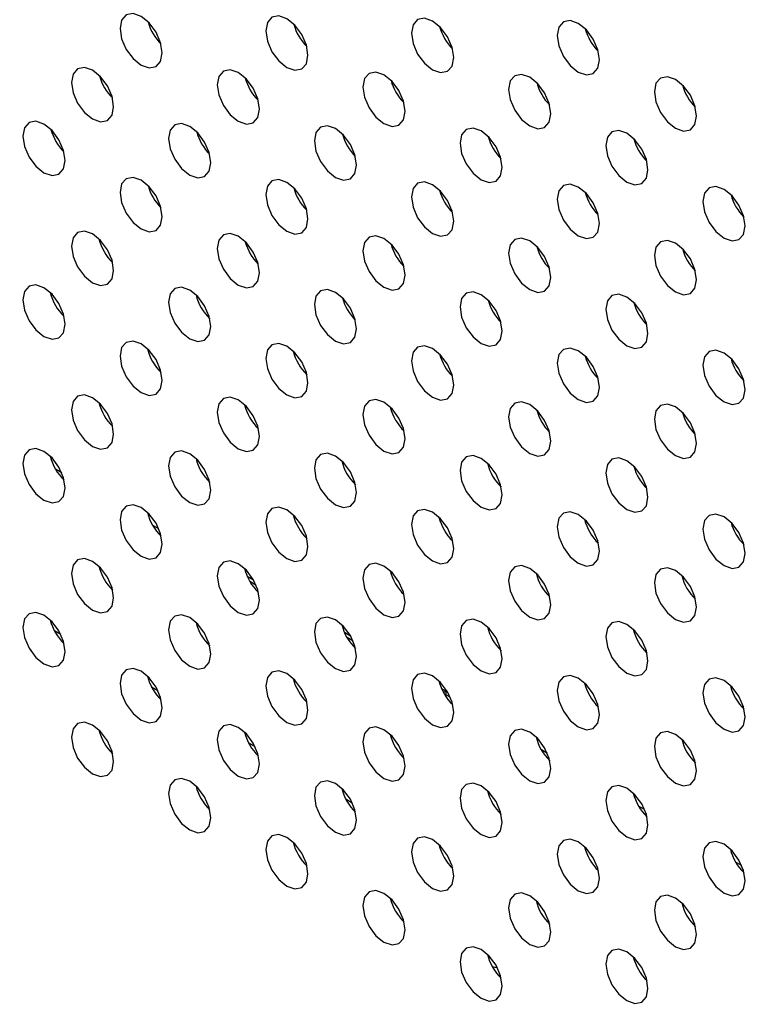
# Model space of a CAD drawing. Header units: millimetres. Extents: x 0 to 844, y -2 to 552.
# Tile 74 of 151: x 617.7 to 620.61, y 421.3 to 425.22. Entities that reach past the tile are written whole.
import ezdxf

# ---------------------------------------------------------------- set-up
doc = ezdxf.new("R2010")
doc.units = ezdxf.units.MM
doc.styles.get("Standard").update_dxf_attribs({"font": 'GOTHIC.TTF'})
doc.dimstyles.new('SLDDIMSTYLE7', dxfattribs={"dimtxt": 0.18, "dimasz": 1.3208, "dimexe": 0, "dimexo": 0.0625, "dimgap": 0, "dimtad": 0, "dimtih": 1, "dimtoh": 1, "dimdec": 0, "dimrnd": 1e-09, "dimzin": 0, "dimdsep": 46, "dimtxsty": 'STANDARD', "dimblk1": 'DOT', "dimblk2": 'DOT', "dimsah": 1, "dimcen": 0.09, "dimadec": 0, "dimazin": 0, "dimtfac": 1.3208, "dimtdec": 0, "dimtofl": 0, "dimtmove": 0, "dimatfit": 3, "dimldrblk": 'DOT', "dimfxl": 1, "dimfrac": 2, "dimtolj": 1, "dimtzin": 0, "dimarcsym": 0})

# ---------------------------------------------------------------- blocks, each defined once
blk = doc.blocks.new('_Dot')
at = {"color": 0, "linetype": 'ByBlock', "lineweight": -2}
blk.add_line((-0.5, 0), (-1, 0), dxfattribs=at)
at = {"color": 0, "linetype": 'ByBlock', "const_width": 0.5}
blk.add_lwpolyline([(-0.25, 0, 1), (0.25, 0, 1)], format="xyb", close=True, dxfattribs=at)

msp = doc.modelspace()

# ---------------------------------------------------------------- linework, layer by layer
at = {"color": 7, "linetype": 'Continuous', "lineweight": 25}
for p, q in [((617.8653, 423.4162), (617.841, 423.4302)), ((618.2532, 423.1923), (618.2289, 423.2063)), ((618.6061, 423.0036), (618.6307, 422.9894)), ((618.6411, 422.9683), (618.6168, 422.9824)), ((617.8619, 422.7704), (617.8365, 422.7851)), ((618.994, 422.7797), (619.0186, 422.7655)), ((619.029, 422.7444), (619.0048, 422.7584)), ((618.2498, 422.5465), (618.2244, 422.5611)), ((619.3819, 422.5557), (619.4002, 422.5452)), ((619.4002, 422.5452), (619.39, 422.5393)), ((619.4002, 422.5301), (619.4002, 422.5452)), ((619.417, 422.5205), (619.3927, 422.5345)), ((618.6378, 422.3225), (618.6123, 422.3372)), ((619.8049, 422.2965), (619.7806, 422.3105)), ((619.0257, 422.0986), (619.0003, 422.1133)), ((620.1928, 422.0726), (620.1685, 422.0866)), ((620.5807, 421.8486), (620.5564, 421.8627))]:
    msp.add_line(p, q, dxfattribs=at)
at = {"color": 8, "linetype": 'Continuous', "lineweight": 25}
msp.add_line((620.5891, 421.8206), (620.5899, 421.8211), dxfattribs=at)
at = {"color": 7, "linetype": 'Continuous', "lineweight": 25, "flags": 128}
for points in [[(618.2667, 425.0916), (618.2603, 425.1325), (618.2421, 425.1746), (618.2147, 425.2114), (618.1825, 425.2374), (618.1503, 425.2486), (618.123, 425.2433), (618.1047, 425.2223), (618.0983, 425.1888), (618.1047, 425.1479), (618.123, 425.1058), (618.1503, 425.069), (618.1825, 425.043), (618.2147, 425.0318), (618.2421, 425.0371), (618.2603, 425.0581), (618.2667, 425.0916)], [(618.8486, 425.0824), (618.8422, 425.1233), (618.8239, 425.1653), (618.7966, 425.2022), (618.7644, 425.2282), (618.7322, 425.2394), (618.7049, 425.2341), (618.6866, 425.2131), (618.6802, 425.1796), (618.6866, 425.1387), (618.7049, 425.0966), (618.7322, 425.0597), (618.7644, 425.0338), (618.7966, 425.0226), (618.8239, 425.0279), (618.8422, 425.0489), (618.8486, 425.0824)], [(619.4305, 425.0731), (619.4241, 425.114), (619.4058, 425.1561), (619.3785, 425.1929), (619.3463, 425.2189), (619.3141, 425.2301), (619.2867, 425.2248), (619.2685, 425.2038), (619.2621, 425.1703), (619.2685, 425.1294), (619.2867, 425.0873), (619.3141, 425.0505), (619.3463, 425.0245), (619.3785, 425.0133), (619.4058, 425.0186), (619.4241, 425.0396), (619.4305, 425.0731)], [(620.0123, 425.0639), (620.0059, 425.1048), (619.9877, 425.1468), (619.9604, 425.1837), (619.9281, 425.2097), (619.8959, 425.2209), (619.8686, 425.2156), (619.8504, 425.1946), (619.844, 425.1611), (619.8504, 425.1202), (619.8686, 425.0781), (619.8959, 425.0412), (619.9281, 425.0152), (619.9604, 425.004), (619.9877, 425.0094), (620.0059, 425.0304), (620.0123, 425.0639)], [(618.0727, 424.8769), (618.0663, 424.9178), (618.0481, 424.9599), (618.0208, 424.9968), (617.9885, 425.0228), (617.9563, 425.034), (617.929, 425.0286), (617.9108, 425.0076), (617.9044, 424.9741), (617.9108, 424.9332), (617.929, 424.8912), (617.9563, 424.8543), (617.9885, 424.8283), (618.0208, 424.8171), (618.0481, 424.8224), (618.0663, 424.8434), (618.0727, 424.8769)], [(618.6546, 424.8677), (618.6482, 424.9086), (618.63, 424.9507), (618.6027, 424.9875), (618.5704, 425.0135), (618.5382, 425.0247), (618.5109, 425.0194), (618.4927, 424.9984), (618.4863, 424.9649), (618.4927, 424.924), (618.5109, 424.8819), (618.5382, 424.8451), (618.5704, 424.8191), (618.6027, 424.8079), (618.63, 424.8132), (618.6482, 424.8342), (618.6546, 424.8677)], [(619.2365, 424.8584), (619.2301, 424.8993), (619.2118, 424.9414), (619.1845, 424.9783), (619.1523, 425.0042), (619.1201, 425.0155), (619.0928, 425.0101), (619.0745, 424.9891), (619.0681, 424.9556), (619.0745, 424.9147), (619.0928, 424.8727), (619.1201, 424.8358), (619.1523, 424.8098), (619.1845, 424.7986), (619.2118, 424.8039), (619.2301, 424.8249), (619.2365, 424.8584)], [(619.8184, 424.8492), (619.812, 424.8901), (619.7937, 424.9321), (619.7664, 424.969), (619.7342, 424.995), (619.702, 425.0062), (619.6747, 425.0009), (619.6564, 424.9799), (619.65, 424.9464), (619.6564, 424.9055), (619.6747, 424.8634), (619.702, 424.8265), (619.7342, 424.8005), (619.7664, 424.7894), (619.7937, 424.7947), (619.812, 424.8157), (619.8184, 424.8492)], [(620.4002, 424.8399), (620.3938, 424.8808), (620.3756, 424.9229), (620.3483, 424.9597), (620.3161, 424.9857), (620.2838, 424.9969), (620.2565, 424.9916), (620.2383, 424.9706), (620.2319, 424.9371), (620.2383, 424.8962), (620.2565, 424.8541), (620.2838, 424.8173), (620.3161, 424.7913), (620.3483, 424.7801), (620.3756, 424.7854), (620.3938, 424.8064), (620.4002, 424.8399)], [(617.8788, 424.6622), (617.8724, 424.7031), (617.8541, 424.7452), (617.8268, 424.7821), (617.7946, 424.8081), (617.7624, 424.8193), (617.7351, 424.814), (617.7168, 424.7929), (617.7104, 424.7594), (617.7168, 424.7185), (617.7351, 424.6765), (617.7624, 424.6396), (617.7946, 424.6136), (617.8268, 424.6024), (617.8541, 424.6077), (617.8724, 424.6287), (617.8788, 424.6622)], [(618.4607, 424.653), (618.4542, 424.6939), (618.436, 424.736), (618.4087, 424.7728), (618.3765, 424.7988), (618.3442, 424.81), (618.3169, 424.8047), (618.2987, 424.7837), (618.2923, 424.7502), (618.2987, 424.7093), (618.3169, 424.6672), (618.3442, 424.6304), (618.3765, 424.6044), (618.4087, 424.5932), (618.436, 424.5985), (618.4542, 424.6195), (618.4607, 424.653)], [(619.0425, 424.6437), (619.0361, 424.6846), (619.0179, 424.7267), (618.9906, 424.7636), (618.9584, 424.7896), (618.9261, 424.8008), (618.8988, 424.7954), (618.8806, 424.7744), (618.8742, 424.7409), (618.8806, 424.7), (618.8988, 424.658), (618.9261, 424.6211), (618.9584, 424.5951), (618.9906, 424.5839), (619.0179, 424.5892), (619.0361, 424.6102), (619.0425, 424.6437)], [(619.6244, 424.6345), (619.618, 424.6754), (619.5998, 424.7175), (619.5724, 424.7543), (619.5402, 424.7803), (619.508, 424.7915), (619.4807, 424.7862), (619.4624, 424.7652), (619.456, 424.7317), (619.4624, 424.6908), (619.4807, 424.6487), (619.508, 424.6119), (619.5402, 424.5859), (619.5724, 424.5747), (619.5998, 424.58), (619.618, 424.601), (619.6244, 424.6345)], [(620.2063, 424.6252), (620.1999, 424.6661), (620.1816, 424.7082), (620.1543, 424.745), (620.1221, 424.771), (620.0899, 424.7822), (620.0626, 424.7769), (620.0443, 424.7559), (620.0379, 424.7224), (620.0443, 424.6815), (620.0626, 424.6394), (620.0899, 424.6026), (620.1221, 424.5766), (620.1543, 424.5654), (620.1816, 424.5707), (620.1999, 424.5917), (620.2063, 424.6252)], [(618.2667, 424.4383), (618.2603, 424.4792), (618.2421, 424.5213), (618.2147, 424.5581), (618.1825, 424.5841), (618.1503, 424.5953), (618.123, 424.59), (618.1047, 424.569), (618.0983, 424.5355), (618.1047, 424.4946), (618.123, 424.4525), (618.1503, 424.4157), (618.1825, 424.3897), (618.2147, 424.3785), (618.2421, 424.3838), (618.2603, 424.4048), (618.2667, 424.4383)], [(618.8486, 424.4291), (618.8422, 424.47), (618.8239, 424.512), (618.7966, 424.5489), (618.7644, 424.5749), (618.7322, 424.5861), (618.7049, 424.5808), (618.6866, 424.5598), (618.6802, 424.5263), (618.6866, 424.4854), (618.7049, 424.4433), (618.7322, 424.4064), (618.7644, 424.3804), (618.7966, 424.3692), (618.8239, 424.3745), (618.8422, 424.3956), (618.8486, 424.4291)], [(619.4305, 424.4198), (619.4241, 424.4607), (619.4058, 424.5028), (619.3785, 424.5396), (619.3463, 424.5656), (619.3141, 424.5768), (619.2867, 424.5715), (619.2685, 424.5505), (619.2621, 424.517), (619.2685, 424.4761), (619.2867, 424.434), (619.3141, 424.3972), (619.3463, 424.3712), (619.3785, 424.36), (619.4058, 424.3653), (619.4241, 424.3863), (619.4305, 424.4198)], [(620.0123, 424.4105), (620.0059, 424.4515), (619.9877, 424.4935), (619.9604, 424.5304), (619.9281, 424.5564), (619.8959, 424.5676), (619.8686, 424.5623), (619.8504, 424.5413), (619.844, 424.5078), (619.8504, 424.4668), (619.8686, 424.4248), (619.8959, 424.3879), (619.9281, 424.3619), (619.9604, 424.3507), (619.9877, 424.356), (620.0059, 424.377), (620.0123, 424.4105)], [(620.5942, 424.4013), (620.5878, 424.4422), (620.5696, 424.4843), (620.5423, 424.5211), (620.51, 424.5471), (620.4778, 424.5583), (620.4505, 424.553), (620.4323, 424.532), (620.4258, 424.4985), (620.4323, 424.4576), (620.4505, 424.4155), (620.4778, 424.3787), (620.51, 424.3527), (620.5423, 424.3415), (620.5696, 424.3468), (620.5878, 424.3678), (620.5942, 424.4013)], [(618.0727, 424.2236), (618.0663, 424.2645), (618.0481, 424.3066), (618.0208, 424.3434), (617.9885, 424.3694), (617.9563, 424.3806), (617.929, 424.3753), (617.9108, 424.3543), (617.9044, 424.3208), (617.9108, 424.2799), (617.929, 424.2378), (617.9563, 424.201), (617.9885, 424.175), (618.0208, 424.1638), (618.0481, 424.1691), (618.0663, 424.1901), (618.0727, 424.2236)], [(618.6546, 424.2144), (618.6482, 424.2553), (618.63, 424.2973), (618.6027, 424.3342), (618.5704, 424.3602), (618.5382, 424.3714), (618.5109, 424.3661), (618.4927, 424.3451), (618.4863, 424.3116), (618.4927, 424.2707), (618.5109, 424.2286), (618.5382, 424.1917), (618.5704, 424.1657), (618.6027, 424.1545), (618.63, 424.1599), (618.6482, 424.1809), (618.6546, 424.2144)], [(619.2365, 424.2051), (619.2301, 424.246), (619.2118, 424.2881), (619.1845, 424.3249), (619.1523, 424.3509), (619.1201, 424.3621), (619.0928, 424.3568), (619.0745, 424.3358), (619.0681, 424.3023), (619.0745, 424.2614), (619.0928, 424.2193), (619.1201, 424.1825), (619.1523, 424.1565), (619.1845, 424.1453), (619.2118, 424.1506), (619.2301, 424.1716), (619.2365, 424.2051)], [(619.8184, 424.1959), (619.812, 424.2368), (619.7937, 424.2788), (619.7664, 424.3157), (619.7342, 424.3417), (619.702, 424.3529), (619.6747, 424.3476), (619.6564, 424.3266), (619.65, 424.2931), (619.6564, 424.2522), (619.6747, 424.2101), (619.702, 424.1732), (619.7342, 424.1472), (619.7664, 424.136), (619.7937, 424.1413), (619.812, 424.1623), (619.8184, 424.1959)], [(620.4002, 424.1866), (620.3938, 424.2275), (620.3756, 424.2696), (620.3483, 424.3064), (620.3161, 424.3324), (620.2838, 424.3436), (620.2565, 424.3383), (620.2383, 424.3173), (620.2319, 424.2838), (620.2383, 424.2429), (620.2565, 424.2008), (620.2838, 424.164), (620.3161, 424.138), (620.3483, 424.1268), (620.3756, 424.1321), (620.3938, 424.1531), (620.4002, 424.1866)], [(617.8788, 424.0089), (617.8724, 424.0498), (617.8541, 424.0919), (617.8268, 424.1287), (617.7946, 424.1547), (617.7624, 424.1659), (617.7351, 424.1606), (617.7168, 424.1396), (617.7104, 424.1061), (617.7168, 424.0652), (617.7351, 424.0232), (617.7624, 423.9863), (617.7946, 423.9603), (617.8268, 423.9491), (617.8541, 423.9544), (617.8724, 423.9754), (617.8788, 424.0089)], [(618.4607, 423.9997), (618.4542, 424.0406), (618.436, 424.0827), (618.4087, 424.1195), (618.3765, 424.1455), (618.3442, 424.1567), (618.3169, 424.1514), (618.2987, 424.1304), (618.2923, 424.0969), (618.2987, 424.056), (618.3169, 424.0139), (618.3442, 423.9771), (618.3765, 423.9511), (618.4087, 423.9399), (618.436, 423.9452), (618.4542, 423.9662), (618.4607, 423.9997)], [(619.0425, 423.9904), (619.0361, 424.0313), (619.0179, 424.0734), (618.9906, 424.1102), (618.9584, 424.1362), (618.9261, 424.1474), (618.8988, 424.1421), (618.8806, 424.1211), (618.8742, 424.0876), (618.8806, 424.0467), (618.8988, 424.0046), (618.9261, 423.9678), (618.9584, 423.9418), (618.9906, 423.9306), (619.0179, 423.9359), (619.0361, 423.9569), (619.0425, 423.9904)], [(619.6244, 423.9812), (619.618, 424.0221), (619.5998, 424.0642), (619.5724, 424.101), (619.5402, 424.127), (619.508, 424.1382), (619.4807, 424.1329), (619.4624, 424.1119), (619.456, 424.0784), (619.4624, 424.0375), (619.4807, 423.9954), (619.508, 423.9586), (619.5402, 423.9326), (619.5724, 423.9214), (619.5998, 423.9267), (619.618, 423.9477), (619.6244, 423.9812)], [(620.2063, 423.9719), (620.1999, 424.0128), (620.1816, 424.0549), (620.1543, 424.0917), (620.1221, 424.1177), (620.0899, 424.1289), (620.0626, 424.1236), (620.0443, 424.1026), (620.0379, 424.0691), (620.0443, 424.0282), (620.0626, 423.9861), (620.0899, 423.9493), (620.1221, 423.9233), (620.1543, 423.9121), (620.1816, 423.9174), (620.1999, 423.9384), (620.2063, 423.9719)], [(618.2667, 423.785), (618.2603, 423.8259), (618.2421, 423.868), (618.2147, 423.9048), (618.1825, 423.9308), (618.1503, 423.942), (618.123, 423.9367), (618.1047, 423.9157), (618.0983, 423.8822), (618.1047, 423.8413), (618.123, 423.7992), (618.1503, 423.7624), (618.1825, 423.7364), (618.2147, 423.7252), (618.2421, 423.7305), (618.2603, 423.7515), (618.2667, 423.785)], [(618.8486, 423.7757), (618.8422, 423.8166), (618.8239, 423.8587), (618.7966, 423.8956), (618.7644, 423.9216), (618.7322, 423.9328), (618.7049, 423.9275), (618.6866, 423.9065), (618.6802, 423.8729), (618.6866, 423.832), (618.7049, 423.79), (618.7322, 423.7531), (618.7644, 423.7271), (618.7966, 423.7159), (618.8239, 423.7212), (618.8422, 423.7422), (618.8486, 423.7757)], [(619.4305, 423.7665), (619.4241, 423.8074), (619.4058, 423.8495), (619.3785, 423.8863), (619.3463, 423.9123), (619.3141, 423.9235), (619.2867, 423.9182), (619.2685, 423.8972), (619.2621, 423.8637), (619.2685, 423.8228), (619.2867, 423.7807), (619.3141, 423.7439), (619.3463, 423.7179), (619.3785, 423.7067), (619.4058, 423.712), (619.4241, 423.733), (619.4305, 423.7665)], [(620.0123, 423.7572), (620.0059, 423.7981), (619.9877, 423.8402), (619.9604, 423.8771), (619.9281, 423.9031), (619.8959, 423.9143), (619.8686, 423.9089), (619.8504, 423.8879), (619.844, 423.8544), (619.8504, 423.8135), (619.8686, 423.7715), (619.8959, 423.7346), (619.9281, 423.7086), (619.9604, 423.6974), (619.9877, 423.7027), (620.0059, 423.7237), (620.0123, 423.7572)], [(620.5942, 423.748), (620.5878, 423.7889), (620.5696, 423.831), (620.5423, 423.8678), (620.51, 423.8938), (620.4778, 423.905), (620.4505, 423.8997), (620.4323, 423.8787), (620.4258, 423.8452), (620.4323, 423.8043), (620.4505, 423.7622), (620.4778, 423.7254), (620.51, 423.6994), (620.5423, 423.6882), (620.5696, 423.6935), (620.5878, 423.7145), (620.5942, 423.748)], [(618.0727, 423.5703), (618.0663, 423.6112), (618.0481, 423.6533), (618.0208, 423.6901), (617.9885, 423.7161), (617.9563, 423.7273), (617.929, 423.722), (617.9108, 423.701), (617.9044, 423.6675), (617.9108, 423.6266), (617.929, 423.5845), (617.9563, 423.5477), (617.9885, 423.5217), (618.0208, 423.5105), (618.0481, 423.5158), (618.0663, 423.5368), (618.0727, 423.5703)], [(618.6546, 423.561), (618.6482, 423.602), (618.63, 423.644), (618.6027, 423.6809), (618.5704, 423.7069), (618.5382, 423.7181), (618.5109, 423.7128), (618.4927, 423.6918), (618.4863, 423.6583), (618.4927, 423.6173), (618.5109, 423.5753), (618.5382, 423.5384), (618.5704, 423.5124), (618.6027, 423.5012), (618.63, 423.5065), (618.6482, 423.5275), (618.6546, 423.561)], [(619.2365, 423.5518), (619.2301, 423.5927), (619.2118, 423.6348), (619.1845, 423.6716), (619.1523, 423.6976), (619.1201, 423.7088), (619.0928, 423.7035), (619.0745, 423.6825), (619.0681, 423.649), (619.0745, 423.6081), (619.0928, 423.566), (619.1201, 423.5292), (619.1523, 423.5032), (619.1845, 423.492), (619.2118, 423.4973), (619.2301, 423.5183), (619.2365, 423.5518)], [(619.8184, 423.5425), (619.812, 423.5834), (619.7937, 423.6255), (619.7664, 423.6624), (619.7342, 423.6884), (619.702, 423.6996), (619.6747, 423.6943), (619.6564, 423.6732), (619.65, 423.6397), (619.6564, 423.5988), (619.6747, 423.5568), (619.702, 423.5199), (619.7342, 423.4939), (619.7664, 423.4827), (619.7937, 423.488), (619.812, 423.509), (619.8184, 423.5425)], [(620.4002, 423.5333), (620.3938, 423.5742), (620.3756, 423.6163), (620.3483, 423.6531), (620.3161, 423.6791), (620.2838, 423.6903), (620.2565, 423.685), (620.2383, 423.664), (620.2319, 423.6305), (620.2383, 423.5896), (620.2565, 423.5475), (620.2838, 423.5107), (620.3161, 423.4847), (620.3483, 423.4735), (620.3756, 423.4788), (620.3938, 423.4998), (620.4002, 423.5333)], [(617.8788, 423.3556), (617.8724, 423.3965), (617.8541, 423.4386), (617.8268, 423.4754), (617.7946, 423.5014), (617.7624, 423.5126), (617.7351, 423.5073), (617.7168, 423.4863), (617.7104, 423.4528), (617.7168, 423.4119), (617.7351, 423.3698), (617.7624, 423.333), (617.7946, 423.307), (617.8268, 423.2958), (617.8541, 423.3011), (617.8724, 423.3221), (617.8788, 423.3556)], [(618.4607, 423.3464), (618.4542, 423.3873), (618.436, 423.4293), (618.4087, 423.4662), (618.3765, 423.4922), (618.3442, 423.5034), (618.3169, 423.4981), (618.2987, 423.4771), (618.2923, 423.4436), (618.2987, 423.4027), (618.3169, 423.3606), (618.3442, 423.3237), (618.3765, 423.2977), (618.4087, 423.2866), (618.436, 423.2919), (618.4542, 423.3129), (618.4607, 423.3464)], [(619.0425, 423.3371), (619.0361, 423.378), (619.0179, 423.4201), (618.9906, 423.4569), (618.9584, 423.4829), (618.9261, 423.4941), (618.8988, 423.4888), (618.8806, 423.4678), (618.8742, 423.4343), (618.8806, 423.3934), (618.8988, 423.3513), (618.9261, 423.3145), (618.9584, 423.2885), (618.9906, 423.2773), (619.0179, 423.2826), (619.0361, 423.3036), (619.0425, 423.3371)], [(619.6244, 423.3279), (619.618, 423.3688), (619.5998, 423.4108), (619.5724, 423.4477), (619.5402, 423.4737), (619.508, 423.4849), (619.4807, 423.4796), (619.4624, 423.4586), (619.456, 423.4251), (619.4624, 423.3842), (619.4807, 423.3421), (619.508, 423.3052), (619.5402, 423.2792), (619.5724, 423.268), (619.5998, 423.2734), (619.618, 423.2944), (619.6244, 423.3279)], [(620.2063, 423.3186), (620.1999, 423.3595), (620.1816, 423.4016), (620.1543, 423.4384), (620.1221, 423.4644), (620.0899, 423.4756), (620.0626, 423.4703), (620.0443, 423.4493), (620.0379, 423.4158), (620.0443, 423.3749), (620.0626, 423.3328), (620.0899, 423.296), (620.1221, 423.27), (620.1543, 423.2588), (620.1816, 423.2641), (620.1999, 423.2851), (620.2063, 423.3186)], [(618.2667, 423.1317), (618.2603, 423.1726), (618.2421, 423.2147), (618.2147, 423.2515), (618.1825, 423.2775), (618.1503, 423.2887), (618.123, 423.2834), (618.1047, 423.2624), (618.0983, 423.2289), (618.1047, 423.188), (618.123, 423.1459), (618.1503, 423.1091), (618.1825, 423.0831), (618.2147, 423.0719), (618.2421, 423.0772), (618.2603, 423.0982), (618.2667, 423.1317)], [(618.8486, 423.1224), (618.8422, 423.1633), (618.8239, 423.2054), (618.7966, 423.2422), (618.7644, 423.2682), (618.7322, 423.2794), (618.7049, 423.2741), (618.6866, 423.2531), (618.6802, 423.2196), (618.6866, 423.1787), (618.7049, 423.1367), (618.7322, 423.0998), (618.7644, 423.0738), (618.7966, 423.0626), (618.8239, 423.0679), (618.8422, 423.0889), (618.8486, 423.1224)], [(619.4305, 423.1132), (619.4241, 423.1541), (619.4058, 423.1961), (619.3785, 423.233), (619.3463, 423.259), (619.3141, 423.2702), (619.2867, 423.2649), (619.2685, 423.2439), (619.2621, 423.2104), (619.2685, 423.1695), (619.2867, 423.1274), (619.3141, 423.0905), (619.3463, 423.0645), (619.3785, 423.0533), (619.4058, 423.0587), (619.4241, 423.0797), (619.4305, 423.1132)], [(620.0123, 423.1039), (620.0059, 423.1448), (619.9877, 423.1869), (619.9604, 423.2237), (619.9281, 423.2497), (619.8959, 423.2609), (619.8686, 423.2556), (619.8504, 423.2346), (619.844, 423.2011), (619.8504, 423.1602), (619.8686, 423.1181), (619.8959, 423.0813), (619.9281, 423.0553), (619.9604, 423.0441), (619.9877, 423.0494), (620.0059, 423.0704), (620.0123, 423.1039)], [(620.5942, 423.0947), (620.5878, 423.1356), (620.5696, 423.1776), (620.5423, 423.2145), (620.51, 423.2405), (620.4778, 423.2517), (620.4505, 423.2464), (620.4323, 423.2254), (620.4258, 423.1919), (620.4323, 423.151), (620.4505, 423.1089), (620.4778, 423.072), (620.51, 423.046), (620.5423, 423.0348), (620.5696, 423.0401), (620.5878, 423.0612), (620.5942, 423.0947)], [(618.0727, 422.917), (618.0663, 422.9579), (618.0481, 423), (618.0208, 423.0368), (617.9885, 423.0628), (617.9563, 423.074), (617.929, 423.0687), (617.9108, 423.0477), (617.9044, 423.0142), (617.9108, 422.9733), (617.929, 422.9312), (617.9563, 422.8944), (617.9885, 422.8684), (618.0208, 422.8572), (618.0481, 422.8625), (618.0663, 422.8835), (618.0727, 422.917)], [(618.6546, 422.9077), (618.6482, 422.9486), (618.63, 422.9907), (618.6027, 423.0276), (618.5704, 423.0536), (618.5382, 423.0648), (618.5109, 423.0594), (618.4927, 423.0384), (618.4863, 423.0049), (618.4927, 422.964), (618.5109, 422.922), (618.5382, 422.8851), (618.5704, 422.8591), (618.6027, 422.8479), (618.63, 422.8532), (618.6482, 422.8742), (618.6546, 422.9077)], [(619.2365, 422.8985), (619.2301, 422.9394), (619.2118, 422.9815), (619.1845, 423.0183), (619.1523, 423.0443), (619.1201, 423.0555), (619.0928, 423.0502), (619.0745, 423.0292), (619.0681, 422.9957), (619.0745, 422.9548), (619.0928, 422.9127), (619.1201, 422.8759), (619.1523, 422.8499), (619.1845, 422.8387), (619.2118, 422.844), (619.2301, 422.865), (619.2365, 422.8985)], [(619.8184, 422.8892), (619.812, 422.9301), (619.7937, 422.9722), (619.7664, 423.009), (619.7342, 423.035), (619.702, 423.0462), (619.6747, 423.0409), (619.6564, 423.0199), (619.65, 422.9864), (619.6564, 422.9455), (619.6747, 422.9034), (619.702, 422.8666), (619.7342, 422.8406), (619.7664, 422.8294), (619.7937, 422.8347), (619.812, 422.8557), (619.8184, 422.8892)], [(620.4002, 422.88), (620.3938, 422.9209), (620.3756, 422.963), (620.3483, 422.9998), (620.3161, 423.0258), (620.2838, 423.037), (620.2565, 423.0317), (620.2383, 423.0107), (620.2319, 422.9772), (620.2383, 422.9363), (620.2565, 422.8942), (620.2838, 422.8574), (620.3161, 422.8314), (620.3483, 422.8202), (620.3756, 422.8255), (620.3938, 422.8465), (620.4002, 422.88)], [(617.8788, 422.7023), (617.8724, 422.7432), (617.8541, 422.7853), (617.8268, 422.8221), (617.7946, 422.8481), (617.7624, 422.8593), (617.7351, 422.854), (617.7168, 422.833), (617.7104, 422.7995), (617.7168, 422.7586), (617.7351, 422.7165), (617.7624, 422.6797), (617.7946, 422.6537), (617.8268, 422.6425), (617.8541, 422.6478), (617.8724, 422.6688), (617.8788, 422.7023)], [(618.4607, 422.6931), (618.4542, 422.734), (618.436, 422.776), (618.4087, 422.8129), (618.3765, 422.8389), (618.3442, 422.8501), (618.3169, 422.8448), (618.2987, 422.8238), (618.2923, 422.7903), (618.2987, 422.7494), (618.3169, 422.7073), (618.3442, 422.6704), (618.3765, 422.6444), (618.4087, 422.6332), (618.436, 422.6385), (618.4542, 422.6595), (618.4607, 422.6931)], [(619.0425, 422.6838), (619.0361, 422.7247), (619.0179, 422.7668), (618.9906, 422.8036), (618.9584, 422.8296), (618.9261, 422.8408), (618.8988, 422.8355), (618.8806, 422.8145), (618.8742, 422.781), (618.8806, 422.7401), (618.8988, 422.698), (618.9261, 422.6612), (618.9584, 422.6352), (618.9906, 422.624), (619.0179, 422.6293), (619.0361, 422.6503), (619.0425, 422.6838)], [(619.6244, 422.6745), (619.618, 422.7155), (619.5998, 422.7575), (619.5724, 422.7944), (619.5402, 422.8204), (619.508, 422.8316), (619.4807, 422.8263), (619.4624, 422.8053), (619.456, 422.7717), (619.4624, 422.7308), (619.4807, 422.6888), (619.508, 422.6519), (619.5402, 422.6259), (619.5724, 422.6147), (619.5998, 422.62), (619.618, 422.641), (619.6244, 422.6745)], [(620.2063, 422.6653), (620.1999, 422.7062), (620.1816, 422.7483), (620.1543, 422.7851), (620.1221, 422.8111), (620.0899, 422.8223), (620.0626, 422.817), (620.0443, 422.796), (620.0379, 422.7625), (620.0443, 422.7216), (620.0626, 422.6795), (620.0899, 422.6427), (620.1221, 422.6167), (620.1543, 422.6055), (620.1816, 422.6108), (620.1999, 422.6318), (620.2063, 422.6653)], [(618.2667, 422.4784), (618.2603, 422.5193), (618.2421, 422.5613), (618.2147, 422.5982), (618.1825, 422.6242), (618.1503, 422.6354), (618.123, 422.6301), (618.1047, 422.6091), (618.0983, 422.5756), (618.1047, 422.5347), (618.123, 422.4926), (618.1503, 422.4557), (618.1825, 422.4297), (618.2147, 422.4185), (618.2421, 422.4238), (618.2603, 422.4449), (618.2667, 422.4784)], [(618.8486, 422.4691), (618.8422, 422.51), (618.8239, 422.5521), (618.7966, 422.5889), (618.7644, 422.6149), (618.7322, 422.6261), (618.7049, 422.6208), (618.6866, 422.5998), (618.6802, 422.5663), (618.6866, 422.5254), (618.7049, 422.4833), (618.7322, 422.4465), (618.7644, 422.4205), (618.7966, 422.4093), (618.8239, 422.4146), (618.8422, 422.4356), (618.8486, 422.4691)], [(619.4305, 422.4599), (619.4241, 422.5008), (619.4058, 422.5428), (619.3785, 422.5797), (619.3463, 422.6057), (619.3141, 422.6169), (619.2867, 422.6116), (619.2685, 422.5906), (619.2621, 422.5571), (619.2685, 422.5161), (619.2867, 422.4741), (619.3141, 422.4372), (619.3463, 422.4112), (619.3785, 422.4), (619.4058, 422.4053), (619.4241, 422.4263), (619.4305, 422.4599)], [(620.0123, 422.4506), (620.0059, 422.4915), (619.9877, 422.5336), (619.9604, 422.5704), (619.9281, 422.5964), (619.8959, 422.6076), (619.8686, 422.6023), (619.8504, 422.5813), (619.844, 422.5478), (619.8504, 422.5069), (619.8686, 422.4648), (619.8959, 422.428), (619.9281, 422.402), (619.9604, 422.3908), (619.9877, 422.3961), (620.0059, 422.4171), (620.0123, 422.4506)], [(620.5942, 422.4413), (620.5878, 422.4822), (620.5696, 422.5243), (620.5423, 422.5612), (620.51, 422.5872), (620.4778, 422.5984), (620.4505, 422.5931), (620.4323, 422.5721), (620.4258, 422.5385), (620.4323, 422.4976), (620.4505, 422.4556), (620.4778, 422.4187), (620.51, 422.3927), (620.5423, 422.3815), (620.5696, 422.3868), (620.5878, 422.4078), (620.5942, 422.4413)], [(618.0727, 422.2637), (618.0663, 422.3046), (618.0481, 422.3467), (618.0208, 422.3835), (617.9885, 422.4095), (617.9563, 422.4207), (617.929, 422.4154), (617.9108, 422.3944), (617.9044, 422.3609), (617.9108, 422.32), (617.929, 422.2779), (617.9563, 422.2411), (617.9885, 422.2151), (618.0208, 422.2039), (618.0481, 422.2092), (618.0663, 422.2302), (618.0727, 422.2637)], [(618.6546, 422.2544), (618.6482, 422.2953), (618.63, 422.3374), (618.6027, 422.3742), (618.5704, 422.4002), (618.5382, 422.4114), (618.5109, 422.4061), (618.4927, 422.3851), (618.4863, 422.3516), (618.4927, 422.3107), (618.5109, 422.2686), (618.5382, 422.2318), (618.5704, 422.2058), (618.6027, 422.1946), (618.63, 422.1999), (618.6482, 422.2209), (618.6546, 422.2544)], [(619.2365, 422.2452), (619.2301, 422.2861), (619.2118, 422.3282), (619.1845, 422.365), (619.1523, 422.391), (619.1201, 422.4022), (619.0928, 422.3969), (619.0745, 422.3759), (619.0681, 422.3424), (619.0745, 422.3015), (619.0928, 422.2594), (619.1201, 422.2226), (619.1523, 422.1966), (619.1845, 422.1854), (619.2118, 422.1907), (619.2301, 422.2117), (619.2365, 422.2452)], [(619.8184, 422.2359), (619.812, 422.2768), (619.7937, 422.3189), (619.7664, 422.3557), (619.7342, 422.3817), (619.702, 422.3929), (619.6747, 422.3876), (619.6564, 422.3666), (619.65, 422.3331), (619.6564, 422.2922), (619.6747, 422.2501), (619.702, 422.2133), (619.7342, 422.1873), (619.7664, 422.1761), (619.7937, 422.1814), (619.812, 422.2024), (619.8184, 422.2359)], [(620.4002, 422.2267), (620.3938, 422.2676), (620.3756, 422.3096), (620.3483, 422.3465), (620.3161, 422.3725), (620.2838, 422.3837), (620.2565, 422.3784), (620.2383, 422.3574), (620.2319, 422.3239), (620.2383, 422.283), (620.2565, 422.2409), (620.2838, 422.204), (620.3161, 422.178), (620.3483, 422.1668), (620.3756, 422.1722), (620.3938, 422.1932), (620.4002, 422.2267)], [(618.4607, 422.0397), (618.4542, 422.0806), (618.436, 422.1227), (618.4087, 422.1596), (618.3765, 422.1856), (618.3442, 422.1968), (618.3169, 422.1915), (618.2987, 422.1704), (618.2923, 422.1369), (618.2987, 422.096), (618.3169, 422.054), (618.3442, 422.0171), (618.3765, 421.9911), (618.4087, 421.9799), (618.436, 421.9852), (618.4542, 422.0062), (618.4607, 422.0397)], [(619.0425, 422.0305), (619.0361, 422.0714), (619.0179, 422.1135), (618.9906, 422.1503), (618.9584, 422.1763), (618.9261, 422.1875), (618.8988, 422.1822), (618.8806, 422.1612), (618.8742, 422.1277), (618.8806, 422.0868), (618.8988, 422.0447), (618.9261, 422.0079), (618.9584, 421.9819), (618.9906, 421.9707), (619.0179, 421.976), (619.0361, 421.997), (619.0425, 422.0305)], [(619.6244, 422.0212), (619.618, 422.0621), (619.5998, 422.1042), (619.5724, 422.1411), (619.5402, 422.1671), (619.508, 422.1783), (619.4807, 422.1729), (619.4624, 422.1519), (619.456, 422.1184), (619.4624, 422.0775), (619.4807, 422.0355), (619.508, 421.9986), (619.5402, 421.9726), (619.5724, 421.9614), (619.5998, 421.9667), (619.618, 421.9877), (619.6244, 422.0212)], [(620.2063, 422.012), (620.1999, 422.0529), (620.1816, 422.0949), (620.1543, 422.1318), (620.1221, 422.1578), (620.0899, 422.169), (620.0626, 422.1637), (620.0443, 422.1427), (620.0379, 422.1092), (620.0443, 422.0683), (620.0626, 422.0262), (620.0899, 421.9894), (620.1221, 421.9634), (620.1543, 421.9522), (620.1816, 421.9575), (620.1999, 421.9785), (620.2063, 422.012)], [(618.8486, 421.8158), (618.8422, 421.8567), (618.8239, 421.8988), (618.7966, 421.9356), (618.7644, 421.9616), (618.7322, 421.9728), (618.7049, 421.9675), (618.6866, 421.9465), (618.6802, 421.913), (618.6866, 421.8721), (618.7049, 421.83), (618.7322, 421.7932), (618.7644, 421.7672), (618.7966, 421.756), (618.8239, 421.7613), (618.8422, 421.7823), (618.8486, 421.8158)], [(619.4305, 421.8065), (619.4241, 421.8474), (619.4058, 421.8895), (619.3785, 421.9264), (619.3463, 421.9524), (619.3141, 421.9636), (619.2867, 421.9582), (619.2685, 421.9372), (619.2621, 421.9037), (619.2685, 421.8628), (619.2867, 421.8208), (619.3141, 421.7839), (619.3463, 421.7579), (619.3785, 421.7467), (619.4058, 421.752), (619.4241, 421.773), (619.4305, 421.8065)], [(620.0123, 421.7973), (620.0059, 421.8382), (619.9877, 421.8803), (619.9604, 421.9171), (619.9281, 421.9431), (619.8959, 421.9543), (619.8686, 421.949), (619.8504, 421.928), (619.844, 421.8945), (619.8504, 421.8536), (619.8686, 421.8115), (619.8959, 421.7747), (619.9281, 421.7487), (619.9604, 421.7375), (619.9877, 421.7428), (620.0059, 421.7638), (620.0123, 421.7973)], [(620.5942, 421.788), (620.5878, 421.8289), (620.5696, 421.871), (620.5423, 421.9078), (620.51, 421.9338), (620.4778, 421.945), (620.4505, 421.9397), (620.4323, 421.9187), (620.4258, 421.8852), (620.4323, 421.8443), (620.4505, 421.8023), (620.4778, 421.7654), (620.51, 421.7394), (620.5423, 421.7282), (620.5696, 421.7335), (620.5878, 421.7545), (620.5942, 421.788)], [(619.2365, 421.5919), (619.2301, 421.6328), (619.2118, 421.6748), (619.1845, 421.7117), (619.1523, 421.7377), (619.1201, 421.7489), (619.0928, 421.7436), (619.0745, 421.7226), (619.0681, 421.6891), (619.0745, 421.6482), (619.0928, 421.6061), (619.1201, 421.5692), (619.1523, 421.5432), (619.1845, 421.532), (619.2118, 421.5373), (619.2301, 421.5584), (619.2365, 421.5919)], [(619.8184, 421.5826), (619.812, 421.6235), (619.7937, 421.6656), (619.7664, 421.7024), (619.7342, 421.7284), (619.702, 421.7396), (619.6747, 421.7343), (619.6564, 421.7133), (619.65, 421.6798), (619.6564, 421.6389), (619.6747, 421.5968), (619.702, 421.56), (619.7342, 421.534), (619.7664, 421.5228), (619.7937, 421.5281), (619.812, 421.5491), (619.8184, 421.5826)], [(620.4002, 421.5734), (620.3938, 421.6143), (620.3756, 421.6563), (620.3483, 421.6932), (620.3161, 421.7192), (620.2838, 421.7304), (620.2565, 421.7251), (620.2383, 421.7041), (620.2319, 421.6706), (620.2383, 421.6297), (620.2565, 421.5876), (620.2838, 421.5507), (620.3161, 421.5247), (620.3483, 421.5135), (620.3756, 421.5188), (620.3938, 421.5398), (620.4002, 421.5734)], [(619.6244, 421.3679), (619.618, 421.4088), (619.5998, 421.4509), (619.5724, 421.4877), (619.5402, 421.5137), (619.508, 421.5249), (619.4807, 421.5196), (619.4624, 421.4986), (619.456, 421.4651), (619.4624, 421.4242), (619.4807, 421.3821), (619.508, 421.3453), (619.5402, 421.3193), (619.5724, 421.3081), (619.5998, 421.3134), (619.618, 421.3344), (619.6244, 421.3679)], [(620.2063, 421.3587), (620.1999, 421.3996), (620.1816, 421.4416), (620.1543, 421.4785), (620.1221, 421.5045), (620.0899, 421.5157), (620.0626, 421.5104), (620.0443, 421.4894), (620.0379, 421.4559), (620.0443, 421.415), (620.0626, 421.3729), (620.0899, 421.336), (620.1221, 421.31), (620.1543, 421.2988), (620.1816, 421.3041), (620.1999, 421.3252), (620.2063, 421.3587)]]:
    msp.add_lwpolyline(points, dxfattribs=at)
at = {"color": 7, "linetype": 'Continuous', "lineweight": 25}
for centre, radius, start, end in [((618.4002, 425.2659), 0.1962, 194.8109, 225.1851), ((618.9819, 425.2566), 0.1961, 194.7979, 225.1967), ((619.5638, 425.2473), 0.196, 194.798, 225.198), ((620.1457, 425.2381), 0.1961, 194.7997, 225.1949), ((618.2061, 425.0511), 0.1961, 194.7997, 225.1949), ((618.788, 425.0419), 0.1961, 194.7998, 225.1961), ((619.3699, 425.0326), 0.1961, 194.7972, 225.1947), ((619.9517, 425.0233), 0.196, 194.7934, 225.2025), ((620.5336, 425.0141), 0.1961, 194.7979, 225.1967), ((618.0121, 424.8364), 0.196, 194.7934, 225.2025), ((618.594, 424.8272), 0.1961, 194.7979, 225.1967), ((619.1759, 424.8179), 0.196, 194.798, 225.198), ((619.7579, 424.8088), 0.1962, 194.8108, 225.1838), ((620.3398, 424.7995), 0.1962, 194.8109, 225.1851), ((618.4002, 424.6126), 0.1962, 194.8109, 225.1851), ((618.9819, 424.6032), 0.1961, 194.7979, 225.1967), ((619.5638, 424.594), 0.196, 194.798, 225.198), ((620.1457, 424.5848), 0.1961, 194.7997, 225.1949), ((620.7276, 424.5755), 0.1961, 194.7998, 225.1961), ((618.2034, 424.3963), 0.195, 193.6179, 226.377), ((618.788, 424.3886), 0.1961, 194.7998, 225.1961), ((619.3699, 424.3793), 0.1961, 194.7972, 225.1947), ((619.9517, 424.37), 0.196, 194.7934, 225.2025), ((620.5336, 424.3608), 0.1961, 194.7979, 225.1967), ((618.0095, 424.1816), 0.1951, 193.625, 226.3712), ((618.5913, 424.1723), 0.195, 193.6184, 226.374), ((619.1759, 424.1646), 0.196, 194.798, 225.198), ((619.7579, 424.1555), 0.1962, 194.8108, 225.1838), ((620.3398, 424.1462), 0.1962, 194.8109, 225.1851), ((618.3974, 423.9577), 0.1951, 193.625, 226.3712), ((618.9793, 423.9484), 0.1951, 193.6278, 226.3671), ((619.5638, 423.9407), 0.196, 194.798, 225.198), ((620.1457, 423.9314), 0.1961, 194.7997, 225.1949), ((620.7276, 423.9222), 0.1961, 194.7998, 225.1961), ((618.2034, 423.7429), 0.195, 193.6179, 226.377), ((618.7853, 423.7337), 0.195, 193.618, 226.3782), ((619.3672, 423.7245), 0.1951, 193.6249, 226.37), ((619.9517, 423.7167), 0.196, 194.7934, 225.2025), ((620.5336, 423.7075), 0.1961, 194.7979, 225.1967), ((618.0095, 423.5283), 0.1951, 193.625, 226.3712), ((618.5913, 423.519), 0.195, 193.6184, 226.374), ((619.1732, 423.5097), 0.195, 193.6185, 226.3752), ((619.7551, 423.5005), 0.1951, 193.6249, 226.37), ((620.3398, 423.4929), 0.1962, 194.8109, 225.1851), ((618.3974, 423.3043), 0.1951, 193.625, 226.3712), ((618.9793, 423.2951), 0.1951, 193.6278, 226.3671), ((619.5612, 423.2859), 0.1951, 193.6279, 226.3683), ((620.143, 423.2766), 0.195, 193.6179, 226.377), ((620.7276, 423.2689), 0.1961, 194.7998, 225.1961), ((618.2034, 423.0896), 0.195, 193.6179, 226.377), ((618.7853, 423.0804), 0.195, 193.618, 226.3782), ((619.3672, 423.0712), 0.1951, 193.6249, 226.37), ((619.9491, 423.0619), 0.1951, 193.625, 226.3712), ((620.5309, 423.0526), 0.195, 193.6184, 226.374), ((618.0096, 422.875), 0.1951, 193.6285, 226.3665), ((618.5913, 422.8657), 0.195, 193.6184, 226.374), ((619.1732, 422.8564), 0.195, 193.6185, 226.3752), ((619.7551, 422.8472), 0.1951, 193.6249, 226.37), ((620.337, 422.838), 0.1951, 193.625, 226.3712), ((618.3975, 422.6511), 0.1951, 193.6285, 226.3665), ((618.9793, 422.6418), 0.1951, 193.6278, 226.3671), ((619.5612, 422.6325), 0.1951, 193.6279, 226.3683), ((620.143, 422.6232), 0.195, 193.6179, 226.377), ((620.7249, 422.614), 0.195, 193.618, 226.3782), ((618.2034, 422.4363), 0.195, 193.6179, 226.377), ((618.7853, 422.4271), 0.1951, 193.6214, 226.3735), ((619.3672, 422.4178), 0.1951, 193.6249, 226.37), ((619.9491, 422.4086), 0.1951, 193.625, 226.3712), ((620.5309, 422.3993), 0.195, 193.6184, 226.374), ((618.5913, 422.2124), 0.195, 193.6184, 226.374), ((619.1733, 422.2031), 0.1951, 193.6219, 226.3705), ((619.7551, 422.1939), 0.1951, 193.6249, 226.37), ((620.337, 422.1846), 0.1951, 193.625, 226.3712), ((618.9793, 421.9885), 0.1951, 193.6278, 226.3671), ((619.5613, 421.9792), 0.1952, 193.6314, 226.3636), ((620.143, 421.9699), 0.195, 193.6179, 226.377), ((620.7252, 421.9608), 0.1953, 193.6374, 225.8557), ((619.3672, 421.7645), 0.1951, 193.6249, 226.37), ((619.9492, 421.7553), 0.1951, 193.6285, 226.3665), ((620.5309, 421.746), 0.195, 193.6184, 226.374), ((619.7551, 421.5406), 0.1951, 193.6249, 226.37), ((620.3371, 421.5314), 0.1951, 193.6285, 226.3665), ((619.6137, 421.6631), 0.2201, 262.5895, 267.4688)]:
    msp.add_arc(centre, radius, start, end, dxfattribs=at)

# ---------------------------------------------------------------- leaders
at = {"color": 7, "linetype": 'Continuous', "lineweight": 0}
msp.add_leader([(637.987, 432.771), (612.4812, 399.713), (606.1312, 399.713)], dimstyle='SLDDIMSTYLE7', dxfattribs=at)

doc.saveas('drawing.dxf')
